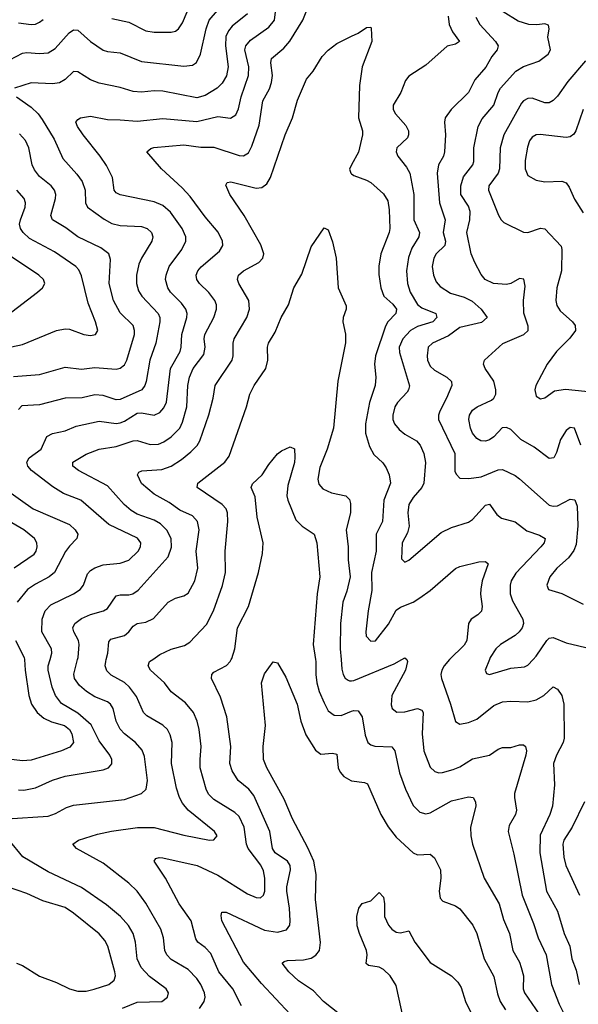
# Model space of a CAD drawing. Header units: inches. Extents: x 501419 to 657765, y 482282 to 547532.
# Tile 173 of 225: x 588436 to 591068, y 528377 to 533013. Entities that reach past the tile are written whole.
import ezdxf

# ---------------------------------------------------------------- set-up
doc = ezdxf.new("R2010")
doc.units = ezdxf.units.IN
doc.header["$MEASUREMENT"] = 0
for name, color, linetype in [('A5582', 7, 'Continuous'), ('A5583', 7, 'Continuous'), ('A5592', 7, 'Continuous'), ('A5593', 7, 'Continuous')]:
    doc.layers.add(name, color=color, linetype=linetype)

msp = doc.modelspace()

# ---------------------------------------------------------------- linework, layer by layer
at = {"layer": 'A5582', "color": 6}
for points, elevation in [([(588458.2, 530000), (588461.1, 529950), (588479.2, 529830), (588491.8, 529790), (588518.9, 529750), (588550, 529723.5), (588586.1, 529706.1), (588646.9, 529690), (588670, 529671.1), (588682.4, 529650), (588689.1, 529610), (588672.6, 529587.4), (588632.5, 529570), (588490, 529525.7), (588450, 529523), (588330, 529537.4)], 3300), ([(588376.3, 529250), (588570, 529263.1), (588604.8, 529275.2), (588656.5, 529303.5), (588690, 529314.2), (588930, 529340.7), (589009.5, 529370), (589032.5, 529390), (589038.7, 529430), (589023.5, 529543.5), (589012.8, 529572.8), (588981.1, 529610), (588930, 529649.5), (588910, 529671.6), (588891, 529710), (588876.8, 529770), (588864.1, 529790), (588850, 529800.3), (588790, 529824.8), (588750.1, 529850.2), (588717.5, 529877.5), (588695, 529910), (588691.7, 529931.7), (588708.7, 530000)], 3100), ([(588430, 529386.2), (588455.3, 529384.7), (588510, 529396.5), (588590, 529432.5), (588650, 529451.1), (588830, 529480.2), (588853.7, 529490), (588870.5, 529509.5), (588870.8, 529530), (588861.4, 529550), (588810, 529617), (588772.8, 529692.8), (588710, 529746.7), (588633.2, 529793.2), (588604.6, 529830), (588589.4, 529869.4), (588570.9, 529950), (588570.7, 529970), (588579.2, 530000)], 3200), ([(589283.8, 528356.2), (589305.2, 528390), (589310, 528410), (589307, 528430), (589289.7, 528470), (589270, 528498.4), (589230, 528539.8), (589150, 528587.8), (589129.3, 528610), (589120, 528630), (589114, 528690), (589101, 528730), (589030, 528853.1), (588990, 528908.8), (588950, 528946.8), (588830, 529041.1), (588703.6, 529110), (588687.1, 529130), (588713.6, 529150), (588802.8, 529177.2), (588868.7, 529191.3), (588991.3, 529208.7), (589070, 529209.8), (589210, 529172.4), (589329.9, 529150.1), (589350, 529150.6), (589366.3, 529170), (589353.1, 529190), (589230, 529290.1), (589203.1, 529323.1), (589188.3, 529350), (589174.9, 529394.9), (589151.7, 529510), (589155, 529610), (589145.6, 529645.6), (589132.1, 529670), (589110, 529691.3), (589035.4, 529735.4), (589019.2, 529750), (588985.9, 529825.9), (588952.7, 529870), (588930, 529892.1), (588866.9, 529926.9), (588846.7, 529946.7), (588839.4, 529970), (588841.7, 529990), (588844.2, 530000)], 3000), ([(589481, 528370), (589440.7, 528450), (589374.4, 528530), (589336.6, 528616.6), (589310, 528644.6), (589276, 528670), (589265.2, 528685.2), (589244.2, 528770), (589187.2, 528850), (589123.6, 528970), (589069.6, 529050.4), (589076.7, 529063.3), (589092.4, 529067.6), (589110, 529065.8), (589271.7, 529030), (589370, 528985), (589510, 528897.1), (589550, 528880), (589570, 528877.7), (589585.2, 528890), (589590.3, 528909.7), (589591.2, 528970), (589584.4, 529004.4), (589572, 529032), (589512.9, 529110), (589505.4, 529130), (589493.1, 529210), (589470, 529260.7), (589450, 529279.4), (589350, 529340.4), (589326.3, 529366.3), (589314.1, 529390), (589287.1, 529490), (589285.6, 529530), (589291.8, 529590), (589282.2, 529670), (589272.8, 529710), (589254.4, 529750), (589216.6, 529796.6), (589150, 529848.2), (589117.7, 529890), (589052.1, 529950), (589040.8, 529970), (589048, 529990), (589062.7, 530000)], 2900), ([(589710.2, 528330), (589575.2, 528475.2), (589490, 528575.5), (589388.8, 528770), (589385.3, 528794.7), (589388.3, 528810), (589409.5, 528810.5), (589590, 528725.1), (589650, 528715.6), (589693.3, 528726.7), (589708.3, 528750), (589710.7, 528769.3), (589707.3, 528830), (589694.8, 528910), (589695.2, 528930), (589712.3, 529010), (589709.7, 529030), (589698, 529050), (589640.3, 529090), (589626.4, 529110), (589614.2, 529190), (589539.7, 529359.7), (589515, 529390), (589465.2, 529430), (589436.4, 529476.4), (589426.3, 529510), (589431.3, 529590), (589412.3, 529730), (589382.6, 529822.6), (589339.7, 529910), (589341, 529930), (589350, 529939.8), (589410, 529971.2), (589427.8, 529990), (589432.7, 530000)], 2800), ([(589942.2, 528330), (589867.3, 528390), (589820.2, 528440.2), (589750, 528487.9), (589704.6, 528530), (589673.3, 528570), (589681.8, 528578.2), (589697, 528583), (589773.7, 528586.3), (589810, 528593.8), (589832, 528608), (589848, 528630), (589852.7, 528667.3), (589829.2, 528870), (589832.5, 528987.5), (589821.6, 529050), (589794.1, 529114.1), (589720.6, 529250), (589682, 529342), (589599.9, 529490), (589585.3, 529530), (589582.9, 529590), (589593.7, 529690), (589575.6, 529890), (589590, 529932.9), (589630, 529989.1), (589650, 529985.2), (589690, 529917.5), (589743.4, 529790), (589760.5, 529710), (589784.7, 529644.7), (589830, 529572.7), (589855, 529555), (589910, 529559.6), (589930, 529553.9), (589936.4, 529490), (589945.6, 529470), (589963.2, 529450), (589996.1, 529430), (590000, 529429.5)], 2700), ([(589830.2, 530000), (589831.9, 529990), (589831.1, 529930), (589835.6, 529890), (589846.8, 529850), (589870, 529795.7), (589890, 529759.2), (589917.4, 529737.4), (589950, 529736.4), (590000, 529756.2)], 2800), ([(589950.5, 530000), (589954.1, 529954.1), (589959.9, 529930), (589970, 529912.6), (589983.1, 529903.1), (589990, 529899.5), (590000, 529900.1)], 2900), ([(588920.9, 528359.1), (588990, 528386.7), (589105.8, 528390), (589131.8, 528410), (589136.4, 528430), (589125.9, 528450), (589048.1, 528508.1), (589009.1, 528550), (588989.7, 528590), (588981.2, 528670), (588970.7, 528710), (588948, 528748), (588910.8, 528790.8), (588845.5, 528845.5), (588726.9, 528926.9), (588570, 529000.8), (588450.9, 529070.9), (588386.3, 529150)], 3100), ([(588421.7, 528570), (588450, 528559.2), (588530, 528508.5), (588610, 528479.5), (588670, 528449), (588710, 528439.1), (588750, 528438.2), (588787.5, 528447.5), (588856.4, 528470), (588881.8, 528490), (588887.1, 528510), (588883.6, 528530), (588850.9, 528650), (588836.9, 528676.9), (588810, 528709.1), (588690, 528805.4), (588650, 528832.2), (588544.6, 528864.6), (588470, 528898.8), (588378.2, 528930)], 3200)]:
    msp.add_lwpolyline(points, dxfattribs=dict(at, elevation=elevation))
at = {"layer": 'A5583', "color": 6}
for points, elevation in [([(588390, 532823.1), (588450, 532854.4), (588470, 532858), (588530, 532853.5), (588570, 532856.7), (588603.7, 532876.4), (588669.4, 532950.6), (588690, 532964.1), (588710, 532963.8), (588769.9, 532909.9), (588830, 532869.5), (588850, 532862.8), (588910, 532857.2), (589010, 532815.7), (589210, 532794.4), (589250, 532799), (589269.1, 532810.9), (589288.1, 532850), (589314.9, 532970), (589329.1, 533010), (589398.4, 533090)], 3400), ([(588579.2, 530000), (588587.7, 530030), (588586.2, 530050), (588540.5, 530130), (588541.4, 530190), (588556.7, 530230), (588582.4, 530257.6), (588689.7, 530310), (588720.6, 530330), (588736.6, 530350), (588756, 530404), (588770, 530419.6), (588790, 530432.1), (588830, 530445.8), (588910, 530453.6), (588950, 530468.5), (588994.1, 530510), (589004.9, 530530), (589006.2, 530550), (588990.7, 530570.7), (588856.4, 530636.4), (588723.8, 530750), (588642.4, 530782.4), (588592.6, 530812.6), (588491.5, 530890), (588475, 530910), (588470.5, 530930), (588480.7, 530950), (588537.7, 530990), (588564.6, 531050), (588590, 531063.7), (588650, 531077.1), (588702, 531098), (588810, 531121.7), (588890, 531112), (588910, 531114.5), (588930, 531122.3), (588990, 531160.3), (589010, 531161.9), (589070, 531150.9), (589096.6, 531163.4), (589115, 531185), (589127.5, 531212.5), (589146.3, 531370), (589191.5, 531450), (589197.6, 531470), (589199.9, 531530), (589224.1, 531610), (589225.4, 531630), (589219.5, 531650), (589198.3, 531678.3), (589146.6, 531730), (589133.9, 531750), (589123.8, 531790), (589125.6, 531810), (589140.4, 531850), (589199.3, 531930), (589218.6, 531970), (589218.5, 531990), (589201, 532030), (589146.5, 532106.5), (589110, 532137.5), (589070, 532155.5), (588910, 532187.6), (588890, 532197.6), (588881.6, 532210), (588873, 532270), (588845.4, 532325.4), (588815.8, 532370), (588735.7, 532470), (588707.7, 532510), (588700.3, 532530), (588710, 532543.3), (588722.8, 532550), (588770, 532557.9), (588850, 532542.1), (588910, 532541.8), (588990, 532534.3), (589110, 532547.2), (589270, 532532.6), (589370, 532556.9), (589430, 532549.4), (589454.9, 532565.1), (589467, 532593), (589478.8, 532650), (589514.3, 532750), (589515.2, 532790), (589496.6, 532870), (589500.8, 532890), (589523.2, 532916.8), (589610, 532976.8), (589636.3, 533010), (589641.9, 533050)], 3200), ([(588708.7, 530000), (588711.2, 530010), (588716.7, 530070), (588712.5, 530090), (588691, 530130), (588687, 530150), (588695.9, 530170), (588727.4, 530192.6), (588770, 530212.1), (588830.8, 530229.2), (588850, 530240.6), (588890, 530299.5), (588910, 530305.2), (588950, 530305.2), (588969.9, 530310), (588993.7, 530326.3), (589135.8, 530484.2), (589151.5, 530528.5), (589150.2, 530570), (589128.6, 530608.6), (589099.1, 530639.1), (589070, 530656.3), (588990, 530685), (588961.5, 530701.5), (588928, 530730), (588850, 530817.1), (588712.7, 530890), (588686.3, 530910), (588686.2, 530930), (588750, 530966.7), (588810, 530989.9), (588890, 531003.5), (588970, 531029.2), (588990, 531031.4), (589050, 531013.1), (589090, 531014.6), (589114.8, 531025.2), (589150, 531049), (589190, 531089.9), (589202.4, 531117.6), (589223.2, 531190), (589228.5, 531290), (589235.4, 531330), (589252.9, 531370), (589303.2, 531436.8), (589310.3, 531470), (589305.8, 531510), (589308.2, 531530), (589350.7, 531610), (589363.8, 531650), (589362.9, 531670), (589355.3, 531690), (589327.5, 531727.5), (589283.7, 531770), (589270.7, 531790), (589268.1, 531810), (589275.5, 531830), (589290.7, 531849.3), (589377.3, 531922.7), (589392.6, 531950), (589390.8, 531970), (589371.7, 532011.7), (589310, 532084.1), (589239.5, 532179.5), (589201.6, 532221.6), (589104.8, 532310), (589034.3, 532390), (589053.3, 532406.7), (589068.8, 532411.2), (589210, 532422.7), (589290, 532412.9), (589350, 532412.3), (589470, 532372.5), (589490, 532372.3), (589513.6, 532386.4), (589530, 532416.4), (589563.6, 532516.4), (589582.3, 532630), (589612.3, 532687.7), (589622.4, 532717.6), (589627.3, 532750), (589619.1, 532810), (589622.1, 532830), (589681.2, 532878.8), (589708.2, 532911.8), (589770.1, 533010), (589785.6, 533050)], 3100), ([(588870, 533018.4), (588950, 533000.3), (589030, 532960.3), (589070, 532953.3), (589150, 532953.3), (589170, 532958.8), (589185, 532970), (589202.5, 532997.4), (589225.6, 533050)], 3500), ([(589510, 533040.7), (589437.1, 532982.9), (589419.7, 532960.3), (589407.3, 532932.7), (589405.4, 532890), (589418.9, 532790), (589410, 532747.8), (589390, 532714.4), (589365.7, 532690), (589310, 532655.2), (589270, 532644.8), (589110, 532676.3), (589070, 532678.2), (589010, 532671.1), (588970, 532675.1), (588910, 532693.2), (588810, 532713.8), (588769.4, 532730), (588710, 532767.5), (588690, 532768.1), (588650, 532731.1), (588624.2, 532715.8), (588590.1, 532709.9), (588490, 532716.1), (588411, 532690)], 3300), ([(588430, 532998.4), (588490, 532989.6), (588510, 532991.9), (588530, 533000.4), (588546, 533014)], 3500), ([(588844.2, 530000), (588851.9, 530030), (588856.8, 530083.2), (588864.8, 530095.2), (588930, 530113.6), (588950, 530129.8), (588970, 530156.9), (588989.9, 530170.1), (589030, 530176.5), (589066.3, 530193.7), (589135.9, 530270), (589170, 530288.3), (589210, 530299.6), (589230, 530313), (589261.3, 530370), (589275.6, 530430), (589267.6, 530510), (589282.2, 530610), (589274, 530650), (589250, 530676.6), (589190, 530703.7), (589139.8, 530739.8), (589070, 530777.9), (589009.5, 530829.5), (588990.5, 530870), (588998, 530882), (589010.8, 530889.2), (589105.7, 530894.3), (589150, 530909.9), (589198.2, 530941.8), (589241.9, 530978.1), (589271.9, 531008.1), (589285.4, 531030), (589327.5, 531152.5), (589347.6, 531230), (589356.9, 531290), (589437.3, 531410), (589442.3, 531430), (589442.5, 531490), (589446.7, 531510), (589506, 531610), (589519.3, 531650), (589515.4, 531690), (589468.9, 531770), (589461.8, 531790), (589466.5, 531810), (589490.8, 531830), (589563.3, 531870), (589581.1, 531890), (589585.7, 531910), (589572.1, 531952.1), (589493.1, 532090), (589425.4, 532190), (589407, 532233), (589414, 532246), (589431.4, 532248.6), (589550, 532218.6), (589577.1, 532222.9), (589600.2, 532239.8), (589617.7, 532270), (589686.9, 532470), (589720.7, 532550), (589745.6, 532634.4), (589787, 532733), (589818.8, 532770), (589860.7, 532839.3), (589890, 532869.5), (589930, 532900.9), (590000, 532934.4)], 3000), ([(588421.3, 532650), (588490, 532601.3), (588522.5, 532570), (588542.7, 532542.7), (588597.9, 532450), (588638.7, 532358.7), (588704.8, 532284.8), (588730.1, 532250), (588744.6, 532210), (588746.5, 532150), (588755.8, 532130), (588833.8, 532073.8), (588870, 532053.4), (588910, 532043.3), (589010, 532039.2), (589036.9, 532030), (589057.7, 532010), (589062.8, 531990), (589058.3, 531970), (589009.5, 531890.5), (588997.9, 531862.1), (588987, 531810), (588986.2, 531770), (588996.6, 531736.6), (589011.6, 531711.6), (589088.1, 531630), (589095.6, 531610), (589096.6, 531590), (589078.2, 531490), (589048.5, 531410), (589031.4, 531308.6), (589025.7, 531290), (589010.8, 531269.2), (588910, 531224), (588890, 531222.2), (588830, 531243.5), (588790, 531245.6), (588730, 531231.4), (588650.1, 531229.9), (588530, 531199.2), (588446.1, 531193.9), (588430, 531177)], 3300), ([(588407.7, 531332.3), (588530, 531342.3), (588650, 531377.3), (588727.2, 531367.2), (588790, 531374.8), (588890, 531367.5), (588910, 531371.3), (588930, 531387.3), (588941.1, 531410), (588976.2, 531530), (588977.4, 531550), (588970, 531572.1), (588910, 531631.8), (588877.8, 531690), (588857.9, 531770), (588863.2, 531883.2), (588855.9, 531910), (588818.7, 531938.7), (588710, 531990.6), (588652.7, 532032.7), (588590.4, 532070), (588582.3, 532090), (588604.7, 532170), (588605.8, 532190), (588599.6, 532210), (588584.2, 532230), (588530, 532274.2), (588505.4, 532305.4), (588495.5, 532330), (588479.2, 532410), (588463.9, 532443.9), (588434.6, 532474.6)], 3400), ([(590000, 532329.1), (589989.6, 532309.6), (589996.3, 532290), (590000, 532287.2)], 3000), ([(588210, 531433.8), (588450, 531482.7), (588610.1, 531549.9), (588650, 531557.6), (588670, 531555.9), (588738.4, 531530), (588770, 531525.1), (588792.8, 531530), (588804.4, 531550), (588794, 531590), (588758.2, 531678.2), (588726.8, 531806.8), (588714.4, 531834.4), (588700.2, 531850), (588600.1, 531920.1), (588482.9, 531982.9), (588452.3, 532010), (588439.6, 532030), (588435.5, 532050), (588439.2, 532070), (588461.2, 532130), (588463.8, 532150), (588457.8, 532170), (588422.5, 532210)], 3500), ([(589062.7, 530000), (589096.8, 530023.2), (589150, 530048.3), (589213.2, 530066.8), (589238.2, 530081.8), (589315.4, 530164.6), (589348.6, 530230), (589392.2, 530347.8), (589406.4, 530410), (589404.7, 530510), (589416.4, 530650), (589415.1, 530690), (589409, 530710), (589390, 530729.9), (589271.9, 530810), (589275, 530830), (589402.8, 530930), (589423.1, 530956.9), (589503.9, 531190), (589520.4, 531250), (589541, 531290), (589595.3, 531370), (589604.5, 531410), (589603.3, 531470), (589608.1, 531490), (589638.9, 531541.1), (589667.2, 531610), (589703.2, 531670), (589727.9, 531750), (589765.8, 531814.2), (589810, 531943.5), (589870, 532033), (589890, 532023.7), (589910, 531966), (589927.5, 531890), (589935.8, 531750), (589974.3, 531665.7), (589974.4, 531650), (589959.9, 531610), (589958.4, 531590), (589971.8, 531531.8), (589970.9, 531490.9), (589934.8, 531310), (589914.2, 531090), (589884.3, 530990), (589850, 530904.6), (589840.7, 530850), (589845.7, 530825.7), (589863.8, 530803.8), (589905.1, 530785.1), (589972.1, 530770), (589990, 530753.7), (589993.9, 530733.9), (589994.7, 530690), (589974.7, 530610), (589984.3, 530530), (589983.4, 530470), (589993.6, 530390), (589977.7, 530322.3), (589958.8, 530270), (589947.8, 530170), (589946.6, 530050), (589950.5, 530000)], 2900), ([(588378.7, 531621.2), (588520.3, 531730), (588543.7, 531750), (588554.4, 531770), (588547.5, 531790), (588525.6, 531810), (588350, 531928)], 3600), ([(589432.7, 530000), (589435, 530005), (589449, 530050), (589462.5, 530150), (589513.9, 530250), (589560.5, 530410), (589580.5, 530499.5), (589582.6, 530550), (589554.9, 530670), (589545.8, 530765.8), (589527, 530810), (589532.4, 530827.6), (589578.1, 530870), (589610, 530918.8), (589650, 530968.1), (589670, 530983), (589710, 531001.6), (589730, 530992.4), (589732.6, 530952.6), (589730, 530927.5), (589699.9, 530820.1), (589695.3, 530770), (589699.6, 530750), (589737.4, 530657.4), (589767.4, 530627.4), (589823.5, 530590), (589835.8, 530550), (589850.2, 530390), (589838.1, 530310), (589818.1, 530070), (589830.2, 530000)], 2800), ([(588370, 530802.2), (588499, 530710), (588670, 530635.1), (588697.3, 530610), (588709.4, 530590), (588705.4, 530570), (588670, 530533.9), (588652.1, 530507.9), (588600.4, 530410), (588575.3, 530390), (588510, 530355.3), (588473.5, 530330), (588423.6, 530270)], 3300), ([(588410, 530431.1), (588503.8, 530496.2), (588513.6, 530510), (588518.4, 530530), (588516.9, 530550), (588505.7, 530570), (588455, 530610), (588330, 530683.1)], 3400), ([(588416.9, 530090), (588457.7, 530010), (588458.2, 530000)], 3300)]:
    msp.add_lwpolyline(points, dxfattribs=dict(at, elevation=elevation))
at = {"layer": 'A5592', "color": 6}
for points, elevation in [([(590000, 529900.1), (590010, 529900.8), (590200.8, 529979.2), (590237.1, 530000)], 2900), ([(590259.3, 530000), (590259.7, 529999.7), (590262.6, 529990), (590253, 529950), (590190, 529830), (590186.3, 529786.3), (590190.6, 529770), (590212.2, 529752.2), (590250, 529754.3), (590310, 529770), (590330, 529761.7), (590336.7, 529750), (590331.5, 529650), (590339.3, 529570), (590370, 529493.6), (590392.1, 529472.1), (590410, 529467), (590428.3, 529468.3), (590478.5, 529481.5), (590510, 529495), (590570, 529532.6), (590649, 529550), (590690, 529577.6), (590710, 529585.3), (590750, 529585.3), (590790, 529598.7), (590810, 529599.1), (590819.4, 529590), (590824.2, 529570), (590820.5, 529550), (590767.5, 529370), (590766.5, 529350), (590777, 529290), (590772, 529270), (590742, 529218), (590737.7, 529190), (590763.9, 529083.9), (590802.9, 528890), (590857.1, 528757.1), (590878.6, 528690), (590916.7, 528610), (590941.7, 528470), (590977.2, 528377.2), (591010.9, 528310.9)], 2900), ([(590460.8, 530000), (590460.4, 529999.6), (590436.6, 529970), (590425.1, 529950), (590420.1, 529930), (590422.9, 529910), (590466.3, 529790), (590488.9, 529708.9), (590510, 529696.1), (590550, 529704.1), (590590, 529719.1), (590670, 529783), (590710, 529801.2), (590750, 529804.6), (590830, 529800.3), (590870, 529810.8), (590905.4, 529830), (590950, 529871.1), (590970, 529860.4), (590990.6, 529830), (591000, 529790), (591001.5, 529630), (590997.2, 529610), (590964.6, 529550), (590951.7, 529510), (590955, 529410), (590945.6, 529310), (590933.9, 529270), (590887.6, 529172.4), (590885.8, 529090), (590918, 528910), (590970, 528814.8), (591001.2, 528710), (591028.3, 528650), (591037.7, 528590), (591057.2, 528537.2), (591071.2, 528470)], 3000), ([(590649.3, 530000), (590629.8, 529949.8), (590634.6, 529934.6), (590650, 529929.1), (590750, 529958.9), (590814.4, 529965.6), (590830, 529974.2), (590854.5, 530000)], 3100), ([(590000, 529756.2), (590010, 529760.2), (590030, 529758.5), (590050.1, 529730), (590063.6, 529643.6), (590076.3, 529610), (590090, 529597.9), (590110, 529591.7), (590190, 529589.4), (590203.7, 529570), (590225.9, 529465.9), (590253.4, 529390), (590290, 529313.3), (590321.1, 529281.1), (590350, 529273.5), (590370, 529278.8), (590470, 529334.4), (590550, 529353.1), (590572.1, 529350), (590583.8, 529330), (590585.5, 529310), (590560, 529210), (590561.5, 529170), (590569.7, 529130), (590624.5, 528970), (590695.7, 528850), (590716.1, 528776.1), (590743.1, 528710), (590760, 528630), (590790, 528575.4), (590798.5, 528550), (590809, 528510), (590807.4, 528450), (590814, 528430), (590883.7, 528330)], 2800), ([(590000, 529429.5), (590061.2, 529421.2), (590075, 529415), (590138.2, 529270), (590172.3, 529212.3), (590210, 529164.4), (590290, 529090.3), (590310, 529080.5), (590370, 529083.7), (590390, 529066.8), (590419.2, 529010), (590420.7, 528970), (590412, 528910), (590416.6, 528876.6), (590430, 528861.7), (590490, 528840.3), (590510, 528826.3), (590570.5, 528750), (590589.8, 528710), (590623.8, 528590), (590670, 528507.3), (590686.7, 528426.7), (590699.2, 528390), (590724.8, 528350)], 2700), ([(591097, 529330), (591039.1, 529210), (590999.9, 529150), (590995.6, 529130), (591000.4, 529070), (591009.8, 529030), (591073.8, 528890)], 3100), ([(590257.3, 528250), (590210, 528464.9), (590181.8, 528510), (590150, 528540.6), (590130, 528551), (590080.1, 528560.1), (590068.4, 528568.4), (590072.9, 528610), (590070.6, 528630), (590036.5, 528710), (590026.3, 528746.3), (590025.1, 528790), (590033.7, 528830), (590050, 528851.3), (590090, 528863.9), (590130, 528903.2), (590150, 528881.3), (590155.1, 528850), (590155.4, 528790), (590173.6, 528750), (590190, 528730.4), (590210, 528715.7), (590230, 528713.9), (590270, 528723.1), (590298, 528670), (590370, 528573.3), (590470, 528510.5), (590500.8, 528480.8), (590516.1, 528456.1), (590537.1, 528390), (590575.7, 528310)], 2600)]:
    msp.add_lwpolyline(points, dxfattribs=dict(at, elevation=elevation))
at = {"layer": 'A5593', "color": 6}
for points, elevation in [([(591079.4, 531010), (591050, 531089.1), (591030, 531092.5), (591010, 531078.3), (590983.5, 531036.5), (590965.4, 530974.6), (590952.9, 530950), (590930, 530946.1), (590859.7, 530999.7), (590796.7, 531036.7), (590750, 531083.8), (590730, 531093), (590709.5, 531090.5), (590670, 531048.8), (590650, 531035), (590630, 531028.4), (590609.1, 531029.1), (590590, 531040), (590570, 531065.6), (590560.1, 531090), (590552.3, 531130), (590554.6, 531150), (590570, 531174), (590591.2, 531190), (590659.2, 531220.8), (590670.3, 531230), (590679.6, 531250), (590680, 531270), (590669.3, 531310), (590629.4, 531370), (590621.8, 531390), (590626, 531410), (590712.4, 531487.6), (590810.4, 531530), (590832.3, 531550), (590831.3, 531570), (590811, 531631), (590810, 531690), (590817.4, 531757.4), (590810.8, 531790.8), (590790, 531794.2), (590750, 531770.9), (590730, 531765.7), (590668.3, 531770), (590628.5, 531790), (590610, 531812.6), (590579.8, 531870), (590563.5, 531910), (590542.8, 532010), (590557.5, 532070), (590558.7, 532110), (590550, 532134.1), (590514.5, 532190), (590513.8, 532230), (590526.9, 532273.1), (590570.8, 532329.2), (590575.6, 532344.4), (590575.5, 532410), (590595.8, 532510), (590614.2, 532545.8), (590669.8, 532610), (590689.8, 532670), (590701.4, 532690), (590773.7, 532770), (590810, 532791.9), (590882.5, 532817.5), (590926.4, 532850), (590936.3, 532870), (590924.4, 532930), (590930.8, 532970), (590927.4, 532987.4), (590910, 532992.8), (590871.7, 532988.3), (590834.7, 532990), (590784.9, 533004.9), (590714.1, 533050)], 3300), ([(590454.2, 533030), (590459.2, 532990), (590475.2, 532955.2), (590507.7, 532910), (590490, 532896.7), (590450, 532888.7), (590350, 532798.4), (590270, 532746.2), (590253, 532727), (590231.8, 532670), (590196.2, 532610), (590195.8, 532590), (590205.8, 532570), (590254.6, 532514.6), (590267.3, 532490), (590268.6, 532470), (590263.2, 532456.8), (590213.2, 532410), (590209.3, 532390), (590217.9, 532370), (590258.3, 532318.3), (590273.7, 532290), (590293.1, 532190), (590293.7, 532070), (590318.9, 532010), (590316.7, 531990), (590283.6, 531936.4), (590267.6, 531892.4), (590258.4, 531830), (590262.6, 531770), (590275, 531730), (590310, 531671.3), (590330, 531656.7), (590397.2, 531630), (590401.9, 531610), (590381.7, 531590), (590310, 531567.8), (590278, 531550), (590241.5, 531510), (590224.1, 531470), (590225.5, 531445.5), (590271.9, 531288.1), (590268.6, 531270), (590261.2, 531258.8), (590216.4, 531210), (590204.1, 531190), (590193.4, 531150), (590194.1, 531130), (590201.9, 531110), (590223.4, 531083.4), (590250, 531061), (590305, 531030), (590323.1, 531010), (590340.1, 530970), (590347.7, 530927.7), (590339.8, 530830), (590330.2, 530810), (590290, 530763.5), (590269.7, 530730), (590265, 530690), (590271.6, 530628.4), (590263.6, 530596.4), (590238.7, 530550), (590234.9, 530474.9), (590250, 530458.7), (590270, 530468.5), (590422.1, 530597.9), (590470, 530621.3), (590550, 530647), (590570, 530659.7), (590630, 530726.9), (590650, 530731.9), (590683.4, 530683.4), (590705.3, 530665.3), (590770, 530647.8), (590825.9, 530605.9), (590885.5, 530585.5), (590912.1, 530570), (590906.4, 530550), (590891.6, 530530), (590773.3, 530406.7), (590752, 530370), (590746.6, 530350), (590747.2, 530310), (590757.1, 530277.1), (590806.6, 530190), (590809, 530170), (590803.4, 530150), (590789.4, 530130), (590770, 530113.2), (590701.9, 530070), (590678.5, 530050), (590653.2, 530010), (590649.3, 530000)], 3100), ([(590585.1, 533025.1), (590604.1, 532990), (590677.3, 532910), (590689.6, 532890), (590685.3, 532870), (590660.8, 532839.3), (590631.6, 532788.4), (590581.1, 532730), (590550, 532670), (590468.1, 532590), (590440.8, 532550), (590438.2, 532530), (590442.8, 532470), (590437.7, 532390), (590432.6, 532370), (590408.4, 532330), (590402.1, 532290), (590413.9, 532150), (590440.4, 532070), (590431.5, 532010), (590442.8, 531970), (590438.8, 531950), (590398.4, 531910), (590386.9, 531890), (590379.9, 531850), (590385.7, 531810), (590398.2, 531778.2), (590416.4, 531756.4), (590465.4, 531725.4), (590530, 531706.1), (590567.6, 531687.6), (590609.9, 531650), (590638.9, 531610), (590612.4, 531587.6), (590510, 531563.6), (590455.8, 531524.2), (590380.7, 531490), (590361, 531470), (590355.8, 531430), (590358.1, 531410), (590370, 531381.3), (590390, 531362.1), (590448.9, 531328.9), (590469.8, 531309.8), (590472.1, 531290), (590447.5, 531230), (590415.4, 531170), (590409.4, 531150), (590409.8, 531130), (590486.1, 530970), (590486.7, 530886.7), (590492, 530872), (590510, 530853.3), (590552, 530852), (590610, 530860.5), (590690, 530892.5), (590710, 530894.3), (590770, 530866.2), (590790, 530851.4), (590930, 530726.4), (590950, 530721.8), (590970, 530724.3), (591030, 530754.3), (591052.1, 530752.1), (591062.5, 530722.5), (591066.3, 530630), (591057.9, 530542.1), (591046.4, 530513.6), (591021.6, 530478.4), (590967, 530430), (590933.1, 530390), (590918.9, 530350), (590927.5, 530330), (590990.9, 530310.9), (591090, 530260.4)], 3200), ([(590000, 532934.4), (590030, 532948.8), (590070, 532975.2), (590090, 532977.2), (590092.7, 532972.7), (590095.2, 532910), (590049.2, 532790.8), (590037.2, 532702.8), (590031.8, 532550), (590051.6, 532490), (590050.7, 532470), (590031.6, 532388.4), (590000, 532329.1)], 3000), ([(591101, 532819), (591018.9, 532721.1), (590970, 532652.2), (590950, 532632.3), (590930, 532621.6), (590910, 532621.4), (590850, 532643.4), (590830, 532640.8), (590810, 532630), (590800.8, 532619.2), (590716.4, 532470), (590700.2, 532410), (590696.9, 532310), (590689.5, 532290), (590645.9, 532230), (590644, 532210), (590691.6, 532091.6), (590703.7, 532070), (590717.2, 532057.2), (590810, 532011.9), (590830, 532010.9), (590890, 532030.6), (590910, 532027.4), (590986.3, 531946.3), (590990, 531930), (590988.6, 531830), (590967, 531750), (590961.3, 531690), (590967, 531667), (590981.9, 531641.9), (591039.8, 531590), (591053, 531573), (591054.3, 531550), (591027.4, 531512.6), (590965.7, 531450), (590921.1, 531390), (590868.2, 531290), (590863.2, 531270), (590870, 531240.5), (590890, 531227.1), (590910, 531232.4), (590955.1, 531264.9), (591006.7, 531273.3), (591190, 531254.5)], 3400), ([(591090, 532589.6), (591056.5, 532490), (591046.3, 532473.7), (591030, 532461.2), (591010, 532457.3), (590888.7, 532471.3), (590869.9, 532470.1), (590850, 532459.6), (590838, 532442), (590827.9, 532412.1), (590816.9, 532350), (590816.8, 532310), (590830, 532279.5), (590870, 532257.2), (590910, 532249.3), (590990, 532252.4), (591010, 532243.8), (591024.3, 532224.3), (591050, 532167.2), (591090, 532102.9)], 3500), ([(590000, 532287.2), (590010, 532279.5), (590070, 532257.8), (590090, 532245.9), (590150, 532193.1), (590170, 532160.1), (590177, 532117), (590179.9, 532030), (590176.1, 532010), (590137, 531910), (590127.8, 531852.2), (590127.8, 531812.2), (590138.1, 531750), (590151.3, 531711.3), (590193.6, 531673.6), (590210.8, 531650), (590207.5, 531630), (590170.7, 531590), (590158.9, 531570), (590111.7, 531430), (590107, 531390), (590113.5, 531330), (590111.2, 531290), (590083.5, 531210), (590065.7, 531110), (590065.3, 531065.3), (590083.8, 531003.8), (590104.9, 530964.9), (590146.6, 530926.6), (590163.2, 530903.2), (590176.9, 530870), (590182.4, 530830), (590151.9, 530750), (590144.7, 530650), (590114.9, 530590), (590115.3, 530510), (590093.1, 530410), (590095.5, 530324.5), (590077.5, 530230), (590066.2, 530130), (590068.6, 530110), (590090, 530085.8), (590112.4, 530087.6), (590173.6, 530166.4), (590210, 530232.5), (590230, 530246.2), (590290, 530269.5), (590321.5, 530290), (590370, 530325.8), (590490, 530428.3), (590510, 530438.6), (590599.6, 530460.4), (590630, 530461.3), (590643.3, 530450), (590614.8, 530370), (590608, 530332), (590607.1, 530307.1), (590614.9, 530250), (590612.4, 530227.6), (590595.2, 530210), (590563.3, 530190), (590550.3, 530170), (590542, 530090), (590530, 530067.9), (590460.8, 530000)], 3000), ([(590854.5, 530000), (590870, 530016.2), (590918.9, 530090), (590930, 530100.3), (590950, 530103.8), (591010, 530078.7), (591130, 530050.6), (591143.9, 530030), (591127.6, 530000)], 3100), ([(590237.1, 530000), (590250, 530007.4), (590259.3, 530000)], 2900)]:
    msp.add_lwpolyline(points, dxfattribs=dict(at, elevation=elevation))

doc.saveas('drawing.dxf')
